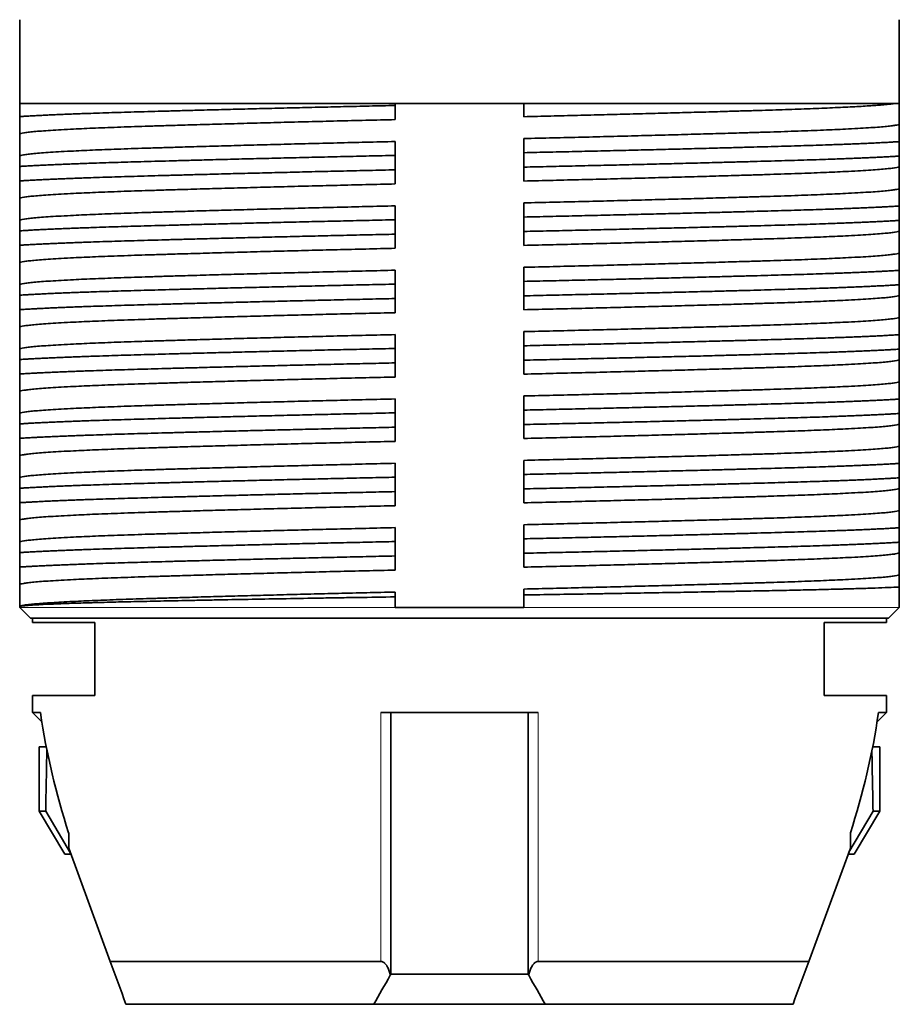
# Model space of a CAD drawing. Header units: millimetres. Extents: x -404827 to -46036, y 267324 to 306977.
# Tile 33 of 55: x -49095 to -49074, y 269779 to 269802. Entities that reach past the tile are written whole.
import ezdxf

# ---------------------------------------------------------------- set-up
doc = ezdxf.new("R2010")
doc.units = ezdxf.units.MM
doc.layers.add('1', color=7, linetype='Continuous', true_color=0xffffff)

msp = doc.modelspace()

# ---------------------------------------------------------------- linework, layer by layer
at = {"layer": '1', "color": 7, "linetype": 'Continuous', "lineweight": 35}
for p, q in [((-49094.853, 269801.921), (-49094.853, 269799.971)), ((-49074.353, 269799.971), (-49074.353, 269801.921)), ((-49086.103, 269799.971), (-49094.853, 269799.971)), ((-49094.853, 269799.971), (-49094.853, 269799.663)), ((-49086.103, 269799.971), (-49083.103, 269799.971)), ((-49086.103, 269799.971), (-49086.103, 269799.921)), ((-49074.353, 269799.971), (-49076.008, 269799.971)), ((-49074.353, 269799.49), (-49074.353, 269799.971)), ((-49094.853, 269799.251), (-49094.853, 269798.74)), ((-49074.353, 269798.742), (-49074.353, 269799.078)), ((-49086.103, 269798.757), (-49086.103, 269798.421)), ((-49083.103, 269798.485), (-49083.103, 269798.821)), ((-49094.853, 269798.5), (-49094.853, 269798.163)), ((-49074.353, 269797.99), (-49074.353, 269798.501)), ((-49094.853, 269797.751), (-49094.853, 269797.24)), ((-49074.353, 269797.242), (-49074.353, 269797.578)), ((-49083.103, 269796.985), (-49083.103, 269797.321)), ((-49086.103, 269797.257), (-49086.103, 269796.921)), ((-49094.853, 269797), (-49094.853, 269796.663)), ((-49074.353, 269796.49), (-49074.353, 269797.001)), ((-49094.853, 269796.251), (-49094.853, 269795.74)), ((-49074.353, 269795.742), (-49074.353, 269796.078)), ((-49086.103, 269795.757), (-49086.103, 269795.421)), ((-49083.103, 269795.485), (-49083.103, 269795.821)), ((-49094.853, 269795.5), (-49094.853, 269795.163)), ((-49074.353, 269794.99), (-49074.353, 269795.501)), ((-49094.853, 269794.751), (-49094.853, 269794.24)), ((-49074.353, 269794.242), (-49074.353, 269794.578)), ((-49086.103, 269794.257), (-49086.103, 269793.921)), ((-49083.103, 269793.985), (-49083.103, 269794.321)), ((-49094.853, 269794), (-49094.853, 269793.663)), ((-49074.353, 269793.49), (-49074.353, 269794.001)), ((-49094.853, 269793.251), (-49094.853, 269792.74)), ((-49074.353, 269792.742), (-49074.353, 269793.078)), ((-49086.103, 269792.757), (-49086.103, 269792.421)), ((-49083.103, 269792.485), (-49083.103, 269792.821)), ((-49094.853, 269792.5), (-49094.853, 269792.163)), ((-49074.353, 269791.99), (-49074.353, 269792.501)), ((-49094.853, 269791.751), (-49094.853, 269791.24)), ((-49074.353, 269791.242), (-49074.353, 269791.578)), ((-49086.103, 269791.257), (-49086.103, 269790.921)), ((-49083.103, 269790.985), (-49083.103, 269791.321)), ((-49094.853, 269791), (-49094.853, 269790.663)), ((-49074.353, 269790.49), (-49074.353, 269791.001)), ((-49094.853, 269790.251), (-49094.853, 269789.74)), ((-49074.353, 269789.742), (-49074.353, 269790.078)), ((-49086.103, 269789.757), (-49086.103, 269789.421)), ((-49083.103, 269789.485), (-49083.103, 269789.821)), ((-49094.853, 269789.5), (-49094.853, 269789.163)), ((-49074.353, 269788.99), (-49074.353, 269789.501)), ((-49094.853, 269788.751), (-49094.853, 269788.249)), ((-49094.853, 269788.221), (-49094.603, 269787.971)), ((-49086.103, 269788.221), (-49083.103, 269788.221)), ((-49074.603, 269787.971), (-49074.353, 269788.221)), ((-49094.603, 269787.971), (-49084.603, 269787.971)), ((-49094.553, 269787.971), (-49094.553, 269787.871)), ((-49084.603, 269787.971), (-49074.603, 269787.971)), ((-49074.653, 269787.871), (-49074.653, 269787.971)), ((-49093.103, 269787.871), (-49094.553, 269787.871)), ((-49093.103, 269786.171), (-49093.103, 269787.871)), ((-49076.103, 269786.171), (-49076.103, 269787.871)), ((-49076.103, 269787.871), (-49074.653, 269787.871)), ((-49094.553, 269786.171), (-49094.553, 269785.771)), ((-49093.103, 269786.171), (-49094.553, 269786.171)), ((-49076.103, 269786.171), (-49074.653, 269786.171)), ((-49074.653, 269785.771), (-49074.653, 269786.171)), ((-49094.553, 269785.771), (-49094.337, 269785.555)), ((-49094.553, 269785.771), (-49094.37, 269785.771)), ((-49086.44, 269785.771), (-49082.766, 269785.771)), ((-49086.203, 269779.671), (-49086.203, 269785.771)), ((-49083.003, 269785.771), (-49083.003, 269779.671)), ((-49074.869, 269785.555), (-49074.653, 269785.771)), ((-49074.653, 269785.771), (-49074.836, 269785.771)), ((-49094.403, 269784.971), (-49094.403, 269783.471)), ((-49094.403, 269784.971), (-49094.234, 269784.971)), ((-49074.803, 269784.971), (-49074.972, 269784.971)), ((-49074.803, 269783.471), (-49074.803, 269784.971)), ((-49094.403, 269783.471), (-49093.803, 269782.471)), ((-49094.403, 269783.471), (-49094.248, 269783.471)), ((-49093.669, 269782.492), (-49094.248, 269783.471)), ((-49074.963, 269783.471), (-49075.528, 269782.515)), ((-49075.403, 269782.471), (-49074.803, 269783.471)), ((-49074.803, 269783.471), (-49074.963, 269783.471)), ((-49093.713, 269782.971), (-49093.713, 269782.614)), ((-49075.492, 269782.614), (-49075.492, 269782.971)), ((-49093.661, 269782.471), (-49093.803, 269782.471)), ((-49093.713, 269782.614), (-49092.744, 269779.971)), ((-49076.461, 269779.971), (-49075.492, 269782.614)), ((-49075.403, 269782.471), (-49075.545, 269782.471)), ((-49092.744, 269779.971), (-49086.44, 269779.971)), ((-49082.766, 269779.971), (-49076.461, 269779.971)), ((-49086.216, 269779.647), (-49086.203, 269779.671)), ((-49083.003, 269779.671), (-49086.203, 269779.671)), ((-49082.989, 269779.647), (-49083.003, 269779.671)), ((-49092.378, 269778.971), (-49086.603, 269778.971)), ((-49086.603, 269778.971), (-49082.603, 269778.971)), ((-49082.603, 269778.971), (-49076.828, 269778.971))]:
    msp.add_line(p, q, dxfattribs=at)
at = {"layer": '1', "color": 7, "linetype": 'Continuous', "lineweight": 13}
for p, q in [((-49094.853, 269788.221), (-49086.103, 269788.221)), ((-49083.103, 269788.221), (-49074.353, 269788.221)), ((-49086.44, 269779.971), (-49086.44, 269785.771)), ((-49082.766, 269785.771), (-49082.766, 269779.971))]:
    msp.add_line(p, q, dxfattribs=at)
at = {"layer": '1', "color": 7, "linetype": 'Continuous', "lineweight": 35}
for centre, major_axis, ratio, start_param, end_param in [((-49084.603, 269788.304), (0, 13.267), 0.75, 1.762931, 1.984507), ((-49084.603, 269788.304), (0, 13.267), 0.75, 4.298678, 4.520254), ((-49084.603, 269765.971), (-0.016, 98), 0.1, 1.37633, 1.391246), ((-49084.603, 269765.971), (-0.016, 98), 0.1, 4.891907, 4.906541)]:
    msp.add_ellipse(centre, major_axis=major_axis, ratio=ratio, start_param=start_param, end_param=end_param, dxfattribs=at)
for points, weights, knots in [([(-49086.103, 269799.921), (-49089.745, 269799.841), (-49092.346, 269799.765), (-49094.02, 269799.716), (-49094.853, 269799.663)], [0.977783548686, 0.937383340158, 1, 0.958763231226, 0.962204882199], [0, 0, 0, 0.602933, 0.602933, 1, 1, 1]), ([(-49083.103, 269799.66), (-49079.751, 269799.739), (-49077.355, 269799.814), (-49074.896, 269799.891), (-49074.441, 269799.971)], [0.976620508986, 0.938301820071, 1, 0.936794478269, 0.978552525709], [0, 0, 0, 0.493966, 0.493966, 1, 1, 1]), ([(-49094.853, 269799.251), (-49094.853, 269799.345), (-49091.851, 269799.439), (-49089.455, 269799.514), (-49086.103, 269799.592)], [1, 0.923879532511, 1, 0.938301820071, 0.976620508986], [0, 0, 0, 0.552323, 0.552323, 1, 1, 1]), ([(-49074.353, 269799.49), (-49074.353, 269799.397), (-49077.355, 269799.303), (-49079.751, 269799.228), (-49083.103, 269799.15)], [1, 0.923879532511, 1, 0.938301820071, 0.976620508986], [0, 0, 0, 0.552323, 0.552323, 1, 1, 1]), ([(-49086.103, 269799.081), (-49089.455, 269799.003), (-49091.851, 269798.928), (-49094.853, 269798.834), (-49094.853, 269798.74)], [0.976620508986, 0.938301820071, 1, 0.923879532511, 1], [0, 0, 0, 0.447677, 0.447677, 1, 1, 1]), ([(-49074.353, 269799.078), (-49075.186, 269799.025), (-49076.86, 269798.977), (-49079.46, 269798.901), (-49083.103, 269798.821)], [0.962204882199, 0.958763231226, 1, 0.937383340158, 0.977783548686], [0, 0, 0, 0.397067, 0.397067, 1, 1, 1]), ([(-49086.103, 269798.757), (-49089.745, 269798.678), (-49092.346, 269798.602), (-49094.02, 269798.553), (-49094.853, 269798.5)], [0.977783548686, 0.937383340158, 1, 0.958763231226, 0.962204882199], [0, 0, 0, 0.602933, 0.602933, 1, 1, 1]), ([(-49074.353, 269798.742), (-49075.186, 269798.689), (-49076.86, 269798.64), (-49079.46, 269798.564), (-49083.103, 269798.485)], [0.962204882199, 0.958763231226, 1, 0.937383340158, 0.977783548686], [0, 0, 0, 0.397067, 0.397067, 1, 1, 1]), ([(-49083.103, 269798.16), (-49079.751, 269798.239), (-49077.355, 269798.314), (-49074.353, 269798.408), (-49074.353, 269798.501)], [0.976620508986, 0.938301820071, 1, 0.923879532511, 1], [0, 0, 0, 0.447677, 0.447677, 1, 1, 1]), ([(-49086.103, 269798.421), (-49089.745, 269798.341), (-49092.346, 269798.265), (-49094.02, 269798.216), (-49094.853, 269798.163)], [0.977783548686, 0.937383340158, 1, 0.958763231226, 0.962204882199], [0, 0, 0, 0.602933, 0.602933, 1, 1, 1]), ([(-49094.853, 269797.751), (-49094.853, 269797.845), (-49091.851, 269797.939), (-49089.455, 269798.014), (-49086.103, 269798.092)], [1, 0.923879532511, 1, 0.938301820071, 0.976620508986], [0, 0, 0, 0.552323, 0.552323, 1, 1, 1]), ([(-49074.353, 269797.99), (-49074.353, 269797.897), (-49077.355, 269797.803), (-49079.751, 269797.728), (-49083.103, 269797.65)], [1, 0.923879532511, 1, 0.938301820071, 0.976620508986], [0, 0, 0, 0.552323, 0.552323, 1, 1, 1]), ([(-49086.103, 269797.581), (-49089.455, 269797.503), (-49091.851, 269797.428), (-49094.853, 269797.334), (-49094.853, 269797.24)], [0.976620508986, 0.938301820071, 1, 0.923879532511, 1], [0, 0, 0, 0.447677, 0.447677, 1, 1, 1]), ([(-49074.353, 269797.578), (-49075.186, 269797.525), (-49076.86, 269797.477), (-49079.46, 269797.401), (-49083.103, 269797.321)], [0.962204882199, 0.958763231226, 1, 0.937383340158, 0.977783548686], [0, 0, 0, 0.397067, 0.397067, 1, 1, 1]), ([(-49086.103, 269797.257), (-49089.745, 269797.178), (-49092.346, 269797.102), (-49094.02, 269797.053), (-49094.853, 269797)], [0.977783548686, 0.937383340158, 1, 0.958763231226, 0.962204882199], [0, 0, 0, 0.602933, 0.602933, 1, 1, 1]), ([(-49074.353, 269797.242), (-49075.186, 269797.189), (-49076.86, 269797.14), (-49079.46, 269797.064), (-49083.103, 269796.985)], [0.962204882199, 0.958763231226, 1, 0.937383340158, 0.977783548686], [0, 0, 0, 0.397067, 0.397067, 1, 1, 1]), ([(-49086.103, 269796.921), (-49089.745, 269796.841), (-49092.346, 269796.765), (-49094.02, 269796.716), (-49094.853, 269796.663)], [0.977783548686, 0.937383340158, 1, 0.958763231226, 0.962204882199], [0, 0, 0, 0.602933, 0.602933, 1, 1, 1]), ([(-49083.103, 269796.66), (-49079.751, 269796.739), (-49077.355, 269796.814), (-49074.353, 269796.908), (-49074.353, 269797.001)], [0.976620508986, 0.938301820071, 1, 0.923879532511, 1], [0, 0, 0, 0.447677, 0.447677, 1, 1, 1]), ([(-49094.853, 269796.251), (-49094.853, 269796.345), (-49091.851, 269796.439), (-49089.455, 269796.514), (-49086.103, 269796.592)], [1, 0.923879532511, 1, 0.938301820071, 0.976620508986], [0, 0, 0, 0.552323, 0.552323, 1, 1, 1]), ([(-49074.353, 269796.49), (-49074.353, 269796.397), (-49077.355, 269796.303), (-49079.751, 269796.228), (-49083.103, 269796.15)], [1, 0.923879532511, 1, 0.938301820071, 0.976620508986], [0, 0, 0, 0.552323, 0.552323, 1, 1, 1]), ([(-49086.103, 269796.081), (-49089.455, 269796.003), (-49091.851, 269795.928), (-49094.853, 269795.834), (-49094.853, 269795.74)], [0.976620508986, 0.938301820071, 1, 0.923879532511, 1], [0, 0, 0, 0.447677, 0.447677, 1, 1, 1]), ([(-49074.353, 269796.078), (-49075.186, 269796.025), (-49076.86, 269795.977), (-49079.46, 269795.901), (-49083.103, 269795.821)], [0.962204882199, 0.958763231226, 1, 0.937383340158, 0.977783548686], [0, 0, 0, 0.397067, 0.397067, 1, 1, 1]), ([(-49086.103, 269795.757), (-49089.745, 269795.678), (-49092.346, 269795.602), (-49094.02, 269795.553), (-49094.853, 269795.5)], [0.977783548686, 0.937383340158, 1, 0.958763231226, 0.962204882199], [0, 0, 0, 0.602933, 0.602933, 1, 1, 1]), ([(-49074.353, 269795.742), (-49075.186, 269795.689), (-49076.86, 269795.64), (-49079.46, 269795.564), (-49083.103, 269795.485)], [0.962204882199, 0.958763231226, 1, 0.937383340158, 0.977783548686], [0, 0, 0, 0.397067, 0.397067, 1, 1, 1]), ([(-49083.103, 269795.16), (-49079.751, 269795.239), (-49077.355, 269795.314), (-49074.353, 269795.408), (-49074.353, 269795.501)], [0.976620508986, 0.938301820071, 1, 0.923879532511, 1], [0, 0, 0, 0.447677, 0.447677, 1, 1, 1]), ([(-49086.103, 269795.421), (-49089.745, 269795.341), (-49092.346, 269795.265), (-49094.02, 269795.216), (-49094.853, 269795.163)], [0.977783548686, 0.937383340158, 1, 0.958763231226, 0.962204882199], [0, 0, 0, 0.602933, 0.602933, 1, 1, 1]), ([(-49094.853, 269794.751), (-49094.853, 269794.845), (-49091.851, 269794.939), (-49089.455, 269795.014), (-49086.103, 269795.092)], [1, 0.923879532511, 1, 0.938301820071, 0.976620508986], [0, 0, 0, 0.552323, 0.552323, 1, 1, 1]), ([(-49074.353, 269794.99), (-49074.353, 269794.897), (-49077.355, 269794.803), (-49079.751, 269794.728), (-49083.103, 269794.65)], [1, 0.923879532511, 1, 0.938301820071, 0.976620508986], [0, 0, 0, 0.552323, 0.552323, 1, 1, 1]), ([(-49086.103, 269794.581), (-49089.455, 269794.503), (-49091.851, 269794.428), (-49094.853, 269794.334), (-49094.853, 269794.24)], [0.976620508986, 0.938301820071, 1, 0.923879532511, 1], [0, 0, 0, 0.447677, 0.447677, 1, 1, 1]), ([(-49074.353, 269794.578), (-49075.186, 269794.525), (-49076.86, 269794.477), (-49079.46, 269794.401), (-49083.103, 269794.321)], [0.962204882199, 0.958763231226, 1, 0.937383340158, 0.977783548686], [0, 0, 0, 0.397067, 0.397067, 1, 1, 1]), ([(-49086.103, 269794.257), (-49089.745, 269794.178), (-49092.346, 269794.102), (-49094.02, 269794.053), (-49094.853, 269794)], [0.977783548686, 0.937383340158, 1, 0.958763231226, 0.962204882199], [0, 0, 0, 0.602933, 0.602933, 1, 1, 1]), ([(-49074.353, 269794.242), (-49075.186, 269794.189), (-49076.86, 269794.14), (-49079.46, 269794.064), (-49083.103, 269793.985)], [0.962204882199, 0.958763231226, 1, 0.937383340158, 0.977783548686], [0, 0, 0, 0.397067, 0.397067, 1, 1, 1]), ([(-49086.103, 269793.921), (-49089.745, 269793.841), (-49092.346, 269793.765), (-49094.02, 269793.716), (-49094.853, 269793.663)], [0.977783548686, 0.937383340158, 1, 0.958763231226, 0.962204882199], [0, 0, 0, 0.602933, 0.602933, 1, 1, 1]), ([(-49083.103, 269793.66), (-49079.751, 269793.739), (-49077.355, 269793.814), (-49074.353, 269793.908), (-49074.353, 269794.001)], [0.976620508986, 0.938301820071, 1, 0.923879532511, 1], [0, 0, 0, 0.447677, 0.447677, 1, 1, 1]), ([(-49094.853, 269793.251), (-49094.853, 269793.345), (-49091.851, 269793.439), (-49089.455, 269793.514), (-49086.103, 269793.592)], [1, 0.923879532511, 1, 0.938301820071, 0.976620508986], [0, 0, 0, 0.552323, 0.552323, 1, 1, 1]), ([(-49074.353, 269793.49), (-49074.353, 269793.397), (-49077.355, 269793.303), (-49079.751, 269793.228), (-49083.103, 269793.15)], [1, 0.923879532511, 1, 0.938301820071, 0.976620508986], [0, 0, 0, 0.552323, 0.552323, 1, 1, 1]), ([(-49086.103, 269793.081), (-49089.455, 269793.003), (-49091.851, 269792.928), (-49094.853, 269792.834), (-49094.853, 269792.74)], [0.976620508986, 0.938301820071, 1, 0.923879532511, 1], [0, 0, 0, 0.447677, 0.447677, 1, 1, 1]), ([(-49074.353, 269793.078), (-49075.186, 269793.025), (-49076.86, 269792.977), (-49079.46, 269792.901), (-49083.103, 269792.821)], [0.962204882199, 0.958763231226, 1, 0.937383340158, 0.977783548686], [0, 0, 0, 0.397067, 0.397067, 1, 1, 1]), ([(-49086.103, 269792.757), (-49089.745, 269792.678), (-49092.346, 269792.602), (-49094.02, 269792.553), (-49094.853, 269792.5)], [0.977783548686, 0.937383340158, 1, 0.958763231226, 0.962204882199], [0, 0, 0, 0.602933, 0.602933, 1, 1, 1]), ([(-49074.353, 269792.742), (-49075.186, 269792.689), (-49076.86, 269792.64), (-49079.46, 269792.564), (-49083.103, 269792.485)], [0.962204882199, 0.958763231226, 1, 0.937383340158, 0.977783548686], [0, 0, 0, 0.397067, 0.397067, 1, 1, 1]), ([(-49083.103, 269792.16), (-49079.751, 269792.239), (-49077.355, 269792.314), (-49074.353, 269792.408), (-49074.353, 269792.501)], [0.976620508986, 0.938301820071, 1, 0.923879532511, 1], [0, 0, 0, 0.447677, 0.447677, 1, 1, 1]), ([(-49086.103, 269792.421), (-49089.745, 269792.341), (-49092.346, 269792.265), (-49094.02, 269792.216), (-49094.853, 269792.163)], [0.977783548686, 0.937383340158, 1, 0.958763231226, 0.962204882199], [0, 0, 0, 0.602933, 0.602933, 1, 1, 1]), ([(-49094.853, 269791.751), (-49094.853, 269791.845), (-49091.851, 269791.939), (-49089.455, 269792.014), (-49086.103, 269792.092)], [1, 0.923879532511, 1, 0.938301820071, 0.976620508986], [0, 0, 0, 0.552323, 0.552323, 1, 1, 1]), ([(-49074.353, 269791.99), (-49074.353, 269791.897), (-49077.355, 269791.803), (-49079.751, 269791.728), (-49083.103, 269791.65)], [1, 0.923879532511, 1, 0.938301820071, 0.976620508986], [0, 0, 0, 0.552323, 0.552323, 1, 1, 1]), ([(-49086.103, 269791.581), (-49089.455, 269791.503), (-49091.851, 269791.428), (-49094.853, 269791.334), (-49094.853, 269791.24)], [0.976620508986, 0.938301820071, 1, 0.923879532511, 1], [0, 0, 0, 0.447677, 0.447677, 1, 1, 1]), ([(-49074.353, 269791.578), (-49075.186, 269791.525), (-49076.86, 269791.477), (-49079.46, 269791.401), (-49083.103, 269791.321)], [0.962204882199, 0.958763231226, 1, 0.937383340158, 0.977783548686], [0, 0, 0, 0.397067, 0.397067, 1, 1, 1]), ([(-49086.103, 269791.257), (-49089.745, 269791.178), (-49092.346, 269791.102), (-49094.02, 269791.053), (-49094.853, 269791)], [0.977783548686, 0.937383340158, 1, 0.958763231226, 0.962204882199], [0, 0, 0, 0.602933, 0.602933, 1, 1, 1]), ([(-49074.353, 269791.242), (-49075.186, 269791.189), (-49076.86, 269791.14), (-49079.46, 269791.064), (-49083.103, 269790.985)], [0.962204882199, 0.958763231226, 1, 0.937383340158, 0.977783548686], [0, 0, 0, 0.397067, 0.397067, 1, 1, 1]), ([(-49086.103, 269790.921), (-49089.745, 269790.841), (-49092.346, 269790.765), (-49094.02, 269790.716), (-49094.853, 269790.663)], [0.977783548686, 0.937383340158, 1, 0.958763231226, 0.962204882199], [0, 0, 0, 0.602933, 0.602933, 1, 1, 1]), ([(-49083.103, 269790.66), (-49079.751, 269790.739), (-49077.355, 269790.814), (-49074.353, 269790.908), (-49074.353, 269791.001)], [0.976620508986, 0.938301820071, 1, 0.923879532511, 1], [0, 0, 0, 0.447677, 0.447677, 1, 1, 1]), ([(-49094.853, 269790.251), (-49094.853, 269790.345), (-49091.851, 269790.439), (-49089.455, 269790.514), (-49086.103, 269790.592)], [1, 0.923879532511, 1, 0.938301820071, 0.976620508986], [0, 0, 0, 0.552323, 0.552323, 1, 1, 1]), ([(-49074.353, 269790.49), (-49074.353, 269790.397), (-49077.355, 269790.303), (-49079.751, 269790.228), (-49083.103, 269790.15)], [1, 0.923879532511, 1, 0.938301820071, 0.976620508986], [0, 0, 0, 0.552323, 0.552323, 1, 1, 1]), ([(-49086.103, 269790.081), (-49089.455, 269790.003), (-49091.851, 269789.928), (-49094.853, 269789.834), (-49094.853, 269789.74)], [0.976620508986, 0.938301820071, 1, 0.923879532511, 1], [0, 0, 0, 0.447677, 0.447677, 1, 1, 1]), ([(-49074.353, 269790.078), (-49075.186, 269790.025), (-49076.86, 269789.977), (-49079.46, 269789.901), (-49083.103, 269789.821)], [0.962204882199, 0.958763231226, 1, 0.937383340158, 0.977783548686], [0, 0, 0, 0.397067, 0.397067, 1, 1, 1]), ([(-49086.103, 269789.757), (-49089.745, 269789.678), (-49092.346, 269789.602), (-49094.02, 269789.553), (-49094.853, 269789.5)], [0.977783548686, 0.937383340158, 1, 0.958763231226, 0.962204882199], [0, 0, 0, 0.602933, 0.602933, 1, 1, 1]), ([(-49074.353, 269789.742), (-49075.186, 269789.689), (-49076.86, 269789.64), (-49079.46, 269789.564), (-49083.103, 269789.485)], [0.962204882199, 0.958763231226, 1, 0.937383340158, 0.977783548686], [0, 0, 0, 0.397067, 0.397067, 1, 1, 1]), ([(-49086.103, 269789.421), (-49089.745, 269789.341), (-49092.346, 269789.265), (-49094.02, 269789.216), (-49094.853, 269789.163)], [0.977783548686, 0.937383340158, 1, 0.958763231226, 0.962204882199], [0, 0, 0, 0.602933, 0.602933, 1, 1, 1]), ([(-49083.103, 269789.16), (-49079.751, 269789.239), (-49077.355, 269789.314), (-49074.353, 269789.408), (-49074.353, 269789.501)], [0.976620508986, 0.938301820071, 1, 0.923879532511, 1], [0, 0, 0, 0.447677, 0.447677, 1, 1, 1]), ([(-49094.853, 269788.751), (-49094.853, 269788.845), (-49091.851, 269788.939), (-49089.455, 269789.014), (-49086.103, 269789.092)], [1, 0.923879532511, 1, 0.938301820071, 0.976620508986], [0, 0, 0, 0.552323, 0.552323, 1, 1, 1]), ([(-49074.353, 269788.99), (-49074.353, 269788.897), (-49077.355, 269788.803), (-49079.751, 269788.728), (-49083.103, 269788.65)], [1, 0.923879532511, 1, 0.938301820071, 0.976620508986], [0, 0, 0, 0.552323, 0.552323, 1, 1, 1]), ([(-49086.103, 269788.581), (-49089.455, 269788.503), (-49091.851, 269788.428), (-49094.65, 269788.341), (-49094.841, 269788.251)], [0.976620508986, 0.938301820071, 1, 0.928649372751, 0.991058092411], [0, 0, 0, 0.463726, 0.463726, 1, 1, 1])]:
    msp.add_rational_spline(points, weights, degree=2, knots=knots, dxfattribs=at)
for points, knots in [([(-49086.103, 269799.921), (-49086.103, 269799.888), (-49086.103, 269799.855), (-49086.103, 269799.788), (-49086.103, 269799.755), (-49086.103, 269799.679), (-49086.103, 269799.636), (-49086.103, 269799.592)], [0, 0, 0, 0, 0.302286, 0.302286, 0.604571, 0.604571, 1, 1, 1, 1]), ([(-49083.103, 269799.66), (-49083.103, 269799.693), (-49083.103, 269799.726), (-49083.103, 269799.794), (-49083.103, 269799.829), (-49083.103, 269799.9), (-49083.103, 269799.935), (-49083.103, 269799.971)], [0, 0, 0, 0, 0.316434, 0.316434, 0.658217, 0.658217, 1, 1, 1, 1]), ([(-49083.103, 269799.971), (-49082.74, 269799.971), (-49082.381, 269799.971), (-49081.852, 269799.971), (-49081.677, 269799.971), (-49081.416, 269799.971), (-49081.329, 269799.971), (-49081.156, 269799.971), (-49081.071, 269799.971), (-49080.645, 269799.971), (-49080.315, 269799.971), (-49079.672, 269799.971), (-49079.36, 269799.971), (-49078.754, 269799.971), (-49078.461, 269799.971), (-49078.142, 269799.971), (-49078.107, 269799.971), (-49078.037, 269799.971), (-49077.932, 269799.971), (-49077.693, 269799.971), (-49077.496, 269799.971), (-49077.241, 269799.971), (-49076.992, 269799.971), (-49076.758, 269799.971), (-49076.418, 269799.971), (-49076.205, 269799.971), (-49076.008, 269799.971)], [0, 0, 0, 0, 0.125, 0.125, 0.1875, 0.1875, 0.21875, 0.21875, 0.25, 0.25, 0.375, 0.375, 0.5, 0.5, 0.625, 0.625, 0.640625, 0.640625, 0.65625, 0.6875, 0.75, 0.75, 0.8125, 0.875, 0.875, 1, 1, 1, 1]), ([(-49094.853, 269799.663), (-49094.853, 269799.605), (-49094.853, 269799.551), (-49094.853, 269799.456), (-49094.853, 269799.414), (-49094.853, 269799.344), (-49094.853, 269799.316), (-49094.853, 269799.273), (-49094.853, 269799.258), (-49094.853, 269799.251)], [0, 0, 0, 0, 0.25, 0.25, 0.5, 0.5, 0.75, 0.75, 1, 1, 1, 1]), ([(-49074.353, 269799.078), (-49074.353, 269799.137), (-49074.353, 269799.191), (-49074.353, 269799.286), (-49074.353, 269799.327), (-49074.353, 269799.398), (-49074.353, 269799.426), (-49074.353, 269799.469), (-49074.353, 269799.483), (-49074.353, 269799.49)], [0, 0, 0, 0, 0.25, 0.25, 0.5, 0.5, 0.75, 0.75, 1, 1, 1, 1]), ([(-49083.103, 269798.821), (-49083.103, 269798.854), (-49083.103, 269798.887), (-49083.103, 269798.953), (-49083.103, 269798.987), (-49083.103, 269799.063), (-49083.103, 269799.106), (-49083.103, 269799.15)], [0, 0, 0, 0, 0.302286, 0.302286, 0.604571, 0.604571, 1, 1, 1, 1]), ([(-49086.103, 269799.081), (-49086.103, 269799.049), (-49086.103, 269799.016), (-49086.103, 269798.95), (-49086.103, 269798.918), (-49086.103, 269798.842), (-49086.103, 269798.8), (-49086.103, 269798.757)], [0, 0, 0, 0, 0.303016, 0.303016, 0.606032, 0.606032, 1, 1, 1, 1]), ([(-49094.853, 269798.74), (-49094.853, 269798.748), (-49094.853, 269798.748), (-49094.853, 269798.734), (-49094.853, 269798.72), (-49094.853, 269798.679), (-49094.853, 269798.652), (-49094.853, 269798.585), (-49094.853, 269798.545), (-49094.853, 269798.5)], [0, 0, 0, 0, 0.25, 0.25, 0.5, 0.5, 0.75, 0.75, 1, 1, 1, 1]), ([(-49074.353, 269798.501), (-49074.353, 269798.494), (-49074.353, 269798.494), (-49074.353, 269798.508), (-49074.353, 269798.521), (-49074.353, 269798.562), (-49074.353, 269798.59), (-49074.353, 269798.657), (-49074.353, 269798.697), (-49074.353, 269798.742)], [0, 0, 0, 0, 0.25, 0.25, 0.5, 0.5, 0.75, 0.75, 1, 1, 1, 1]), ([(-49083.103, 269798.16), (-49083.103, 269798.193), (-49083.103, 269798.226), (-49083.103, 269798.291), (-49083.103, 269798.324), (-49083.103, 269798.399), (-49083.103, 269798.442), (-49083.103, 269798.485)], [0, 0, 0, 0, 0.303016, 0.303016, 0.606032, 0.606032, 1, 1, 1, 1]), ([(-49086.103, 269798.421), (-49086.103, 269798.388), (-49086.103, 269798.355), (-49086.103, 269798.288), (-49086.103, 269798.255), (-49086.103, 269798.179), (-49086.103, 269798.136), (-49086.103, 269798.092)], [0, 0, 0, 0, 0.302286, 0.302286, 0.604571, 0.604571, 1, 1, 1, 1]), ([(-49094.853, 269798.163), (-49094.853, 269798.105), (-49094.853, 269798.051), (-49094.853, 269797.956), (-49094.853, 269797.914), (-49094.853, 269797.844), (-49094.853, 269797.816), (-49094.853, 269797.773), (-49094.853, 269797.758), (-49094.853, 269797.751)], [0, 0, 0, 0, 0.25, 0.25, 0.5, 0.5, 0.75, 0.75, 1, 1, 1, 1]), ([(-49074.353, 269797.578), (-49074.353, 269797.637), (-49074.353, 269797.691), (-49074.353, 269797.786), (-49074.353, 269797.827), (-49074.353, 269797.898), (-49074.353, 269797.926), (-49074.353, 269797.969), (-49074.353, 269797.983), (-49074.353, 269797.99)], [0, 0, 0, 0, 0.25, 0.25, 0.5, 0.5, 0.75, 0.75, 1, 1, 1, 1]), ([(-49086.103, 269797.581), (-49086.103, 269797.549), (-49086.103, 269797.516), (-49086.103, 269797.45), (-49086.103, 269797.418), (-49086.103, 269797.342), (-49086.103, 269797.3), (-49086.103, 269797.257)], [0, 0, 0, 0, 0.303016, 0.303016, 0.606032, 0.606032, 1, 1, 1, 1]), ([(-49083.103, 269797.321), (-49083.103, 269797.354), (-49083.103, 269797.387), (-49083.103, 269797.453), (-49083.103, 269797.487), (-49083.103, 269797.563), (-49083.103, 269797.606), (-49083.103, 269797.65)], [0, 0, 0, 0, 0.302286, 0.302286, 0.604571, 0.604571, 1, 1, 1, 1]), ([(-49094.853, 269797.24), (-49094.853, 269797.248), (-49094.853, 269797.248), (-49094.853, 269797.234), (-49094.853, 269797.22), (-49094.853, 269797.179), (-49094.853, 269797.152), (-49094.853, 269797.085), (-49094.853, 269797.045), (-49094.853, 269797)], [0, 0, 0, 0, 0.25, 0.25, 0.5, 0.5, 0.75, 0.75, 1, 1, 1, 1]), ([(-49074.353, 269797.001), (-49074.353, 269796.994), (-49074.353, 269796.994), (-49074.353, 269797.008), (-49074.353, 269797.021), (-49074.353, 269797.062), (-49074.353, 269797.09), (-49074.353, 269797.157), (-49074.353, 269797.197), (-49074.353, 269797.242)], [0, 0, 0, 0, 0.25, 0.25, 0.5, 0.5, 0.75, 0.75, 1, 1, 1, 1]), ([(-49086.103, 269796.921), (-49086.103, 269796.888), (-49086.103, 269796.855), (-49086.103, 269796.788), (-49086.103, 269796.755), (-49086.103, 269796.679), (-49086.103, 269796.636), (-49086.103, 269796.592)], [0, 0, 0, 0, 0.302286, 0.302286, 0.604571, 0.604571, 1, 1, 1, 1]), ([(-49083.103, 269796.66), (-49083.103, 269796.693), (-49083.103, 269796.726), (-49083.103, 269796.791), (-49083.103, 269796.824), (-49083.103, 269796.899), (-49083.103, 269796.942), (-49083.103, 269796.985)], [0, 0, 0, 0, 0.303016, 0.303016, 0.606032, 0.606032, 1, 1, 1, 1]), ([(-49094.853, 269796.663), (-49094.853, 269796.605), (-49094.853, 269796.551), (-49094.853, 269796.456), (-49094.853, 269796.414), (-49094.853, 269796.344), (-49094.853, 269796.316), (-49094.853, 269796.273), (-49094.853, 269796.258), (-49094.853, 269796.251)], [0, 0, 0, 0, 0.25, 0.25, 0.5, 0.5, 0.75, 0.75, 1, 1, 1, 1]), ([(-49074.353, 269796.078), (-49074.353, 269796.137), (-49074.353, 269796.191), (-49074.353, 269796.286), (-49074.353, 269796.327), (-49074.353, 269796.398), (-49074.353, 269796.426), (-49074.353, 269796.469), (-49074.353, 269796.483), (-49074.353, 269796.49)], [0, 0, 0, 0, 0.25, 0.25, 0.5, 0.5, 0.75, 0.75, 1, 1, 1, 1]), ([(-49086.103, 269796.081), (-49086.103, 269796.049), (-49086.103, 269796.016), (-49086.103, 269795.95), (-49086.103, 269795.918), (-49086.103, 269795.842), (-49086.103, 269795.8), (-49086.103, 269795.757)], [0, 0, 0, 0, 0.303016, 0.303016, 0.606032, 0.606032, 1, 1, 1, 1]), ([(-49083.103, 269795.821), (-49083.103, 269795.854), (-49083.103, 269795.887), (-49083.103, 269795.953), (-49083.103, 269795.987), (-49083.103, 269796.063), (-49083.103, 269796.106), (-49083.103, 269796.15)], [0, 0, 0, 0, 0.302286, 0.302286, 0.604571, 0.604571, 1, 1, 1, 1]), ([(-49094.853, 269795.74), (-49094.853, 269795.748), (-49094.853, 269795.748), (-49094.853, 269795.734), (-49094.853, 269795.72), (-49094.853, 269795.679), (-49094.853, 269795.652), (-49094.853, 269795.585), (-49094.853, 269795.545), (-49094.853, 269795.5)], [0, 0, 0, 0, 0.25, 0.25, 0.5, 0.5, 0.75, 0.75, 1, 1, 1, 1]), ([(-49074.353, 269795.501), (-49074.353, 269795.494), (-49074.353, 269795.494), (-49074.353, 269795.508), (-49074.353, 269795.521), (-49074.353, 269795.562), (-49074.353, 269795.59), (-49074.353, 269795.657), (-49074.353, 269795.697), (-49074.353, 269795.742)], [0, 0, 0, 0, 0.25, 0.25, 0.5, 0.5, 0.75, 0.75, 1, 1, 1, 1]), ([(-49083.103, 269795.16), (-49083.103, 269795.193), (-49083.103, 269795.226), (-49083.103, 269795.291), (-49083.103, 269795.324), (-49083.103, 269795.399), (-49083.103, 269795.442), (-49083.103, 269795.485)], [0, 0, 0, 0, 0.303016, 0.303016, 0.606032, 0.606032, 1, 1, 1, 1]), ([(-49086.103, 269795.421), (-49086.103, 269795.388), (-49086.103, 269795.355), (-49086.103, 269795.288), (-49086.103, 269795.255), (-49086.103, 269795.179), (-49086.103, 269795.136), (-49086.103, 269795.092)], [0, 0, 0, 0, 0.302286, 0.302286, 0.604571, 0.604571, 1, 1, 1, 1]), ([(-49094.853, 269795.163), (-49094.853, 269795.105), (-49094.853, 269795.051), (-49094.853, 269794.956), (-49094.853, 269794.914), (-49094.853, 269794.844), (-49094.853, 269794.816), (-49094.853, 269794.773), (-49094.853, 269794.758), (-49094.853, 269794.751)], [0, 0, 0, 0, 0.25, 0.25, 0.5, 0.5, 0.75, 0.75, 1, 1, 1, 1]), ([(-49074.353, 269794.578), (-49074.353, 269794.637), (-49074.353, 269794.691), (-49074.353, 269794.786), (-49074.353, 269794.827), (-49074.353, 269794.898), (-49074.353, 269794.926), (-49074.353, 269794.969), (-49074.353, 269794.983), (-49074.353, 269794.99)], [0, 0, 0, 0, 0.25, 0.25, 0.5, 0.5, 0.75, 0.75, 1, 1, 1, 1]), ([(-49086.103, 269794.581), (-49086.103, 269794.549), (-49086.103, 269794.516), (-49086.103, 269794.45), (-49086.103, 269794.418), (-49086.103, 269794.342), (-49086.103, 269794.3), (-49086.103, 269794.257)], [0, 0, 0, 0, 0.303016, 0.303016, 0.606032, 0.606032, 1, 1, 1, 1]), ([(-49083.103, 269794.321), (-49083.103, 269794.354), (-49083.103, 269794.387), (-49083.103, 269794.453), (-49083.103, 269794.487), (-49083.103, 269794.563), (-49083.103, 269794.606), (-49083.103, 269794.65)], [0, 0, 0, 0, 0.302286, 0.302286, 0.604571, 0.604571, 1, 1, 1, 1]), ([(-49094.853, 269794.24), (-49094.853, 269794.248), (-49094.853, 269794.248), (-49094.853, 269794.234), (-49094.853, 269794.22), (-49094.853, 269794.179), (-49094.853, 269794.152), (-49094.853, 269794.085), (-49094.853, 269794.045), (-49094.853, 269794)], [0, 0, 0, 0, 0.25, 0.25, 0.5, 0.5, 0.75, 0.75, 1, 1, 1, 1]), ([(-49074.353, 269794.001), (-49074.353, 269793.994), (-49074.353, 269793.994), (-49074.353, 269794.008), (-49074.353, 269794.021), (-49074.353, 269794.062), (-49074.353, 269794.09), (-49074.353, 269794.157), (-49074.353, 269794.197), (-49074.353, 269794.242)], [0, 0, 0, 0, 0.25, 0.25, 0.5, 0.5, 0.75, 0.75, 1, 1, 1, 1]), ([(-49086.103, 269793.921), (-49086.103, 269793.888), (-49086.103, 269793.855), (-49086.103, 269793.788), (-49086.103, 269793.755), (-49086.103, 269793.679), (-49086.103, 269793.636), (-49086.103, 269793.592)], [0, 0, 0, 0, 0.302286, 0.302286, 0.604571, 0.604571, 1, 1, 1, 1]), ([(-49083.103, 269793.66), (-49083.103, 269793.693), (-49083.103, 269793.726), (-49083.103, 269793.791), (-49083.103, 269793.824), (-49083.103, 269793.899), (-49083.103, 269793.942), (-49083.103, 269793.985)], [0, 0, 0, 0, 0.303016, 0.303016, 0.606032, 0.606032, 1, 1, 1, 1]), ([(-49094.853, 269793.663), (-49094.853, 269793.605), (-49094.853, 269793.551), (-49094.853, 269793.456), (-49094.853, 269793.414), (-49094.853, 269793.344), (-49094.853, 269793.316), (-49094.853, 269793.273), (-49094.853, 269793.258), (-49094.853, 269793.251)], [0, 0, 0, 0, 0.25, 0.25, 0.5, 0.5, 0.75, 0.75, 1, 1, 1, 1]), ([(-49074.353, 269793.078), (-49074.353, 269793.137), (-49074.353, 269793.191), (-49074.353, 269793.286), (-49074.353, 269793.327), (-49074.353, 269793.398), (-49074.353, 269793.426), (-49074.353, 269793.469), (-49074.353, 269793.483), (-49074.353, 269793.49)], [0, 0, 0, 0, 0.25, 0.25, 0.5, 0.5, 0.75, 0.75, 1, 1, 1, 1]), ([(-49086.103, 269793.081), (-49086.103, 269793.049), (-49086.103, 269793.016), (-49086.103, 269792.95), (-49086.103, 269792.918), (-49086.103, 269792.842), (-49086.103, 269792.8), (-49086.103, 269792.757)], [0, 0, 0, 0, 0.303016, 0.303016, 0.606032, 0.606032, 1, 1, 1, 1]), ([(-49083.103, 269792.821), (-49083.103, 269792.854), (-49083.103, 269792.887), (-49083.103, 269792.953), (-49083.103, 269792.987), (-49083.103, 269793.063), (-49083.103, 269793.106), (-49083.103, 269793.15)], [0, 0, 0, 0, 0.302286, 0.302286, 0.604571, 0.604571, 1, 1, 1, 1]), ([(-49094.853, 269792.74), (-49094.853, 269792.748), (-49094.853, 269792.748), (-49094.853, 269792.734), (-49094.853, 269792.72), (-49094.853, 269792.679), (-49094.853, 269792.652), (-49094.853, 269792.585), (-49094.853, 269792.545), (-49094.853, 269792.5)], [0, 0, 0, 0, 0.25, 0.25, 0.5, 0.5, 0.75, 0.75, 1, 1, 1, 1]), ([(-49074.353, 269792.501), (-49074.353, 269792.494), (-49074.353, 269792.494), (-49074.353, 269792.508), (-49074.353, 269792.521), (-49074.353, 269792.562), (-49074.353, 269792.59), (-49074.353, 269792.657), (-49074.353, 269792.697), (-49074.353, 269792.742)], [0, 0, 0, 0, 0.25, 0.25, 0.5, 0.5, 0.75, 0.75, 1, 1, 1, 1]), ([(-49086.103, 269792.421), (-49086.103, 269792.388), (-49086.103, 269792.355), (-49086.103, 269792.288), (-49086.103, 269792.255), (-49086.103, 269792.179), (-49086.103, 269792.136), (-49086.103, 269792.092)], [0, 0, 0, 0, 0.302286, 0.302286, 0.604571, 0.604571, 1, 1, 1, 1]), ([(-49083.103, 269792.16), (-49083.103, 269792.193), (-49083.103, 269792.226), (-49083.103, 269792.291), (-49083.103, 269792.324), (-49083.103, 269792.399), (-49083.103, 269792.442), (-49083.103, 269792.485)], [0, 0, 0, 0, 0.303016, 0.303016, 0.606032, 0.606032, 1, 1, 1, 1]), ([(-49094.853, 269792.163), (-49094.853, 269792.105), (-49094.853, 269792.051), (-49094.853, 269791.956), (-49094.853, 269791.914), (-49094.853, 269791.844), (-49094.853, 269791.816), (-49094.853, 269791.773), (-49094.853, 269791.758), (-49094.853, 269791.751)], [0, 0, 0, 0, 0.25, 0.25, 0.5, 0.5, 0.75, 0.75, 1, 1, 1, 1]), ([(-49074.353, 269791.578), (-49074.353, 269791.637), (-49074.353, 269791.691), (-49074.353, 269791.786), (-49074.353, 269791.827), (-49074.353, 269791.898), (-49074.353, 269791.926), (-49074.353, 269791.969), (-49074.353, 269791.983), (-49074.353, 269791.99)], [0, 0, 0, 0, 0.25, 0.25, 0.5, 0.5, 0.75, 0.75, 1, 1, 1, 1]), ([(-49086.103, 269791.581), (-49086.103, 269791.549), (-49086.103, 269791.516), (-49086.103, 269791.45), (-49086.103, 269791.418), (-49086.103, 269791.342), (-49086.103, 269791.3), (-49086.103, 269791.257)], [0, 0, 0, 0, 0.303016, 0.303016, 0.606032, 0.606032, 1, 1, 1, 1]), ([(-49083.103, 269791.321), (-49083.103, 269791.354), (-49083.103, 269791.387), (-49083.103, 269791.453), (-49083.103, 269791.487), (-49083.103, 269791.563), (-49083.103, 269791.606), (-49083.103, 269791.65)], [0, 0, 0, 0, 0.302286, 0.302286, 0.604571, 0.604571, 1, 1, 1, 1]), ([(-49094.853, 269791.24), (-49094.853, 269791.248), (-49094.853, 269791.248), (-49094.853, 269791.234), (-49094.853, 269791.22), (-49094.853, 269791.179), (-49094.853, 269791.152), (-49094.853, 269791.085), (-49094.853, 269791.045), (-49094.853, 269791)], [0, 0, 0, 0, 0.25, 0.25, 0.5, 0.5, 0.75, 0.75, 1, 1, 1, 1]), ([(-49074.353, 269791.001), (-49074.353, 269790.994), (-49074.353, 269790.994), (-49074.353, 269791.008), (-49074.353, 269791.021), (-49074.353, 269791.062), (-49074.353, 269791.09), (-49074.353, 269791.157), (-49074.353, 269791.197), (-49074.353, 269791.242)], [0, 0, 0, 0, 0.25, 0.25, 0.5, 0.5, 0.75, 0.75, 1, 1, 1, 1]), ([(-49086.103, 269790.921), (-49086.103, 269790.888), (-49086.103, 269790.855), (-49086.103, 269790.788), (-49086.103, 269790.755), (-49086.103, 269790.679), (-49086.103, 269790.636), (-49086.103, 269790.592)], [0, 0, 0, 0, 0.302286, 0.302286, 0.604571, 0.604571, 1, 1, 1, 1]), ([(-49083.103, 269790.66), (-49083.103, 269790.693), (-49083.103, 269790.726), (-49083.103, 269790.791), (-49083.103, 269790.824), (-49083.103, 269790.899), (-49083.103, 269790.942), (-49083.103, 269790.985)], [0, 0, 0, 0, 0.303016, 0.303016, 0.606032, 0.606032, 1, 1, 1, 1]), ([(-49094.853, 269790.663), (-49094.853, 269790.605), (-49094.853, 269790.551), (-49094.853, 269790.456), (-49094.853, 269790.414), (-49094.853, 269790.344), (-49094.853, 269790.316), (-49094.853, 269790.273), (-49094.853, 269790.258), (-49094.853, 269790.251)], [0, 0, 0, 0, 0.25, 0.25, 0.5, 0.5, 0.75, 0.75, 1, 1, 1, 1]), ([(-49074.353, 269790.078), (-49074.353, 269790.137), (-49074.353, 269790.191), (-49074.353, 269790.286), (-49074.353, 269790.327), (-49074.353, 269790.398), (-49074.353, 269790.426), (-49074.353, 269790.469), (-49074.353, 269790.483), (-49074.353, 269790.49)], [0, 0, 0, 0, 0.25, 0.25, 0.5, 0.5, 0.75, 0.75, 1, 1, 1, 1]), ([(-49086.103, 269790.081), (-49086.103, 269790.049), (-49086.103, 269790.016), (-49086.103, 269789.95), (-49086.103, 269789.918), (-49086.103, 269789.842), (-49086.103, 269789.8), (-49086.103, 269789.757)], [0, 0, 0, 0, 0.303016, 0.303016, 0.606032, 0.606032, 1, 1, 1, 1]), ([(-49083.103, 269789.821), (-49083.103, 269789.854), (-49083.103, 269789.887), (-49083.103, 269789.953), (-49083.103, 269789.987), (-49083.103, 269790.063), (-49083.103, 269790.106), (-49083.103, 269790.15)], [0, 0, 0, 0, 0.302286, 0.302286, 0.604571, 0.604571, 1, 1, 1, 1]), ([(-49094.853, 269789.74), (-49094.853, 269789.748), (-49094.853, 269789.748), (-49094.853, 269789.734), (-49094.853, 269789.72), (-49094.853, 269789.679), (-49094.853, 269789.652), (-49094.853, 269789.585), (-49094.853, 269789.545), (-49094.853, 269789.5)], [0, 0, 0, 0, 0.25, 0.25, 0.5, 0.5, 0.75, 0.75, 1, 1, 1, 1]), ([(-49074.353, 269789.501), (-49074.353, 269789.494), (-49074.353, 269789.494), (-49074.353, 269789.508), (-49074.353, 269789.521), (-49074.353, 269789.562), (-49074.353, 269789.59), (-49074.353, 269789.657), (-49074.353, 269789.697), (-49074.353, 269789.742)], [0, 0, 0, 0, 0.25, 0.25, 0.5, 0.5, 0.75, 0.75, 1, 1, 1, 1]), ([(-49086.103, 269789.421), (-49086.103, 269789.388), (-49086.103, 269789.355), (-49086.103, 269789.288), (-49086.103, 269789.255), (-49086.103, 269789.179), (-49086.103, 269789.136), (-49086.103, 269789.092)], [0, 0, 0, 0, 0.302286, 0.302286, 0.604571, 0.604571, 1, 1, 1, 1]), ([(-49083.103, 269789.16), (-49083.103, 269789.193), (-49083.103, 269789.226), (-49083.103, 269789.291), (-49083.103, 269789.324), (-49083.103, 269789.399), (-49083.103, 269789.442), (-49083.103, 269789.485)], [0, 0, 0, 0, 0.303016, 0.303016, 0.606032, 0.606032, 1, 1, 1, 1]), ([(-49094.853, 269789.163), (-49094.853, 269789.105), (-49094.853, 269789.051), (-49094.853, 269788.956), (-49094.853, 269788.914), (-49094.853, 269788.844), (-49094.853, 269788.816), (-49094.853, 269788.773), (-49094.853, 269788.758), (-49094.853, 269788.751)], [0, 0, 0, 0, 0.25, 0.25, 0.5, 0.5, 0.75, 0.75, 1, 1, 1, 1]), ([(-49074.353, 269788.697), (-49074.353, 269788.781), (-49074.353, 269788.848), (-49074.353, 269788.923), (-49074.353, 269788.943), (-49074.353, 269788.974), (-49074.353, 269788.985), (-49074.353, 269788.99)], [0, 0, 0, 0, 0.5, 0.5, 0.75, 0.75, 1, 1, 1, 1]), ([(-49083.103, 269788.513), (-49082.853, 269788.516), (-49082.357, 269788.524), (-49081.868, 269788.532), (-49081.505, 269788.538), (-49081.384, 269788.54), (-49081.144, 269788.544), (-49081.024, 269788.546), (-49080.67, 269788.552), (-49080.206, 269788.56), (-49079.533, 269788.572), (-49078.885, 269788.583), (-49078.469, 269788.591), (-49078.214, 269788.596), (-49078.163, 269788.597), (-49078.062, 269788.598), (-49078.012, 269788.599), (-49077.863, 269788.602), (-49077.766, 269788.604), (-49077.477, 269788.61), (-49077.292, 269788.613), (-49076.933, 269788.621), (-49076.76, 269788.624), (-49076.427, 269788.632), (-49076.106, 269788.639), (-49075.81, 269788.647), (-49075.634, 269788.652), (-49075.599, 269788.653), (-49075.53, 269788.655), (-49075.429, 269788.657), (-49075.332, 269788.66), (-49075.143, 269788.666), (-49074.908, 269788.674), (-49074.603, 269788.686), (-49074.431, 269788.693), (-49074.353, 269788.697)], [0, 0, 0, 0, 0.0625, 0.125, 0.125, 0.15625, 0.15625, 0.1875, 0.1875, 0.25, 0.3125, 0.375, 0.4375, 0.4375, 0.453125, 0.453125, 0.46875, 0.46875, 0.5, 0.5, 0.5625, 0.5625, 0.625, 0.625, 0.6875, 0.75, 0.75, 0.765625, 0.765625, 0.78125, 0.8125, 0.8125, 0.875, 0.9375, 1, 1, 1, 1]), ([(-49083.103, 269788.513), (-49083.103, 269788.515), (-49083.103, 269788.517), (-49083.103, 269788.563), (-49083.103, 269788.606), (-49083.103, 269788.65)], [0, 0, 0, 0, 0.051396, 0.051396, 1, 1, 1, 1]), ([(-49074.353, 269788.697), (-49074.353, 269788.545), (-49074.353, 269788.426), (-49074.353, 269788.304), (-49074.353, 269788.273), (-49074.353, 269788.232), (-49074.353, 269788.221), (-49074.353, 269788.221)], [0, 0, 0, 0, 0.5, 0.5, 0.75, 0.75, 1, 1, 1, 1]), ([(-49094.853, 269788.245), (-49094.837, 269788.249), (-49094.78, 269788.259), (-49094.674, 269788.268), (-49094.591, 269788.274), (-49094.574, 269788.275), (-49094.538, 269788.278), (-49094.482, 269788.281), (-49094.419, 269788.285), (-49094.284, 269788.292), (-49094.082, 269788.301), (-49093.834, 269788.311), (-49093.563, 269788.32), (-49093.416, 269788.325), (-49093.218, 269788.331), (-49093.178, 269788.332), (-49093.096, 269788.334), (-49092.971, 269788.338), (-49092.841, 269788.341), (-49092.574, 269788.348), (-49092.387, 269788.352), (-49091.995, 269788.361), (-49091.789, 269788.366), (-49091.36, 269788.374), (-49091.137, 269788.379), (-49090.846, 269788.385), (-49090.787, 269788.386), (-49090.669, 269788.388), (-49090.49, 269788.392), (-49090.309, 269788.395), (-49089.941, 269788.402), (-49089.439, 269788.411), (-49088.914, 269788.421), (-49088.377, 269788.43), (-49088.102, 269788.435), (-49087.752, 269788.441), (-49087.682, 269788.442), (-49087.541, 269788.444), (-49087.328, 269788.448), (-49087.115, 269788.451), (-49086.685, 269788.458), (-49086.395, 269788.463), (-49086.103, 269788.467)], [0, 0, 0, 0, 0.0625, 0.125, 0.125, 0.140625, 0.140625, 0.15625, 0.1875, 0.1875, 0.25, 0.3125, 0.3125, 0.375, 0.375, 0.390625, 0.390625, 0.40625, 0.4375, 0.4375, 0.5, 0.5, 0.5625, 0.5625, 0.625, 0.625, 0.640625, 0.640625, 0.65625, 0.6875, 0.6875, 0.75, 0.8125, 0.8125, 0.875, 0.875, 0.890625, 0.890625, 0.90625, 0.9375, 0.9375, 1, 1, 1, 1]), ([(-49086.103, 269788.581), (-49086.103, 269788.549), (-49086.103, 269788.516), (-49086.103, 269788.478), (-49086.103, 269788.473), (-49086.103, 269788.467)], [0, 0, 0, 0, 0.860714, 0.860714, 1, 1, 1, 1]), ([(-49086.103, 269788.221), (-49086.103, 269788.279), (-49086.103, 269788.336), (-49086.103, 269788.418), (-49086.103, 269788.443), (-49086.103, 269788.467)], [0, 0, 0, 0, 0.702316, 0.702316, 1, 1, 1, 1]), ([(-49083.103, 269788.513), (-49083.103, 269788.473), (-49083.103, 269788.433), (-49083.103, 269788.336), (-49083.103, 269788.279), (-49083.103, 269788.221)], [0, 0, 0, 0, 0.406811, 0.406811, 1, 1, 1, 1]), ([(-49086.216, 269779.647), (-49086.222, 269779.68), (-49086.23, 269779.713), (-49086.246, 269779.761), (-49086.252, 269779.776), (-49086.265, 269779.808), (-49086.272, 269779.823), (-49086.284, 269779.846), (-49086.288, 269779.853), (-49086.298, 269779.868), (-49086.302, 269779.876), (-49086.313, 269779.89), (-49086.318, 269779.897), (-49086.33, 269779.911), (-49086.336, 269779.918), (-49086.349, 269779.93), (-49086.356, 269779.936), (-49086.366, 269779.945), (-49086.37, 269779.947), (-49086.378, 269779.952), (-49086.382, 269779.955), (-49086.394, 269779.961), (-49086.403, 269779.965), (-49086.421, 269779.97), (-49086.43, 269779.971), (-49086.44, 269779.971)], [0, 0, 0, 0, 0.25, 0.25, 0.375, 0.375, 0.5, 0.5, 0.5625, 0.5625, 0.625, 0.625, 0.6875, 0.6875, 0.75, 0.75, 0.8125, 0.8125, 0.84375, 0.84375, 0.875, 0.875, 0.9375, 0.9375, 1, 1, 1, 1]), ([(-49082.766, 269779.971), (-49082.775, 269779.971), (-49082.784, 269779.97), (-49082.798, 269779.966), (-49082.802, 269779.964), (-49082.811, 269779.961), (-49082.815, 269779.959), (-49082.827, 269779.953), (-49082.835, 269779.948), (-49082.85, 269779.937), (-49082.856, 269779.931), (-49082.876, 269779.912), (-49082.887, 269779.898), (-49082.908, 269779.869), (-49082.917, 269779.855), (-49082.933, 269779.824), (-49082.94, 269779.809), (-49082.954, 269779.777), (-49082.959, 269779.761), (-49082.975, 269779.713), (-49082.983, 269779.68), (-49082.989, 269779.647)], [0, 0, 0, 0, 0.0625, 0.0625, 0.09375, 0.09375, 0.125, 0.125, 0.1875, 0.1875, 0.25, 0.25, 0.375, 0.375, 0.5, 0.5, 0.625, 0.625, 0.75, 0.75, 1, 1, 1, 1])]:
    msp.add_open_spline(points, degree=3, knots=knots, dxfattribs=at)
for points, degree in [([(-49094.841, 269788.251), (-49094.853, 269788.246)], 1), ([(-49094.853, 269788.221), (-49094.853, 269788.221), (-49094.853, 269788.229), (-49094.853, 269788.245)], 3), ([(-49092.744, 269779.971), (-49092.622, 269779.638), (-49092.5, 269779.304), (-49092.378, 269778.971)], 3), ([(-49076.461, 269779.971), (-49076.583, 269779.638), (-49076.706, 269779.304), (-49076.828, 269778.971)], 3), ([(-49086.603, 269778.971), (-49086.477, 269779.191), (-49086.348, 269779.416), (-49086.216, 269779.647)], 3), ([(-49082.989, 269779.647), (-49082.857, 269779.416), (-49082.728, 269779.191), (-49082.603, 269778.971)], 3)]:
    msp.add_open_spline(points, degree=degree, dxfattribs=at)

doc.saveas('drawing.dxf')
